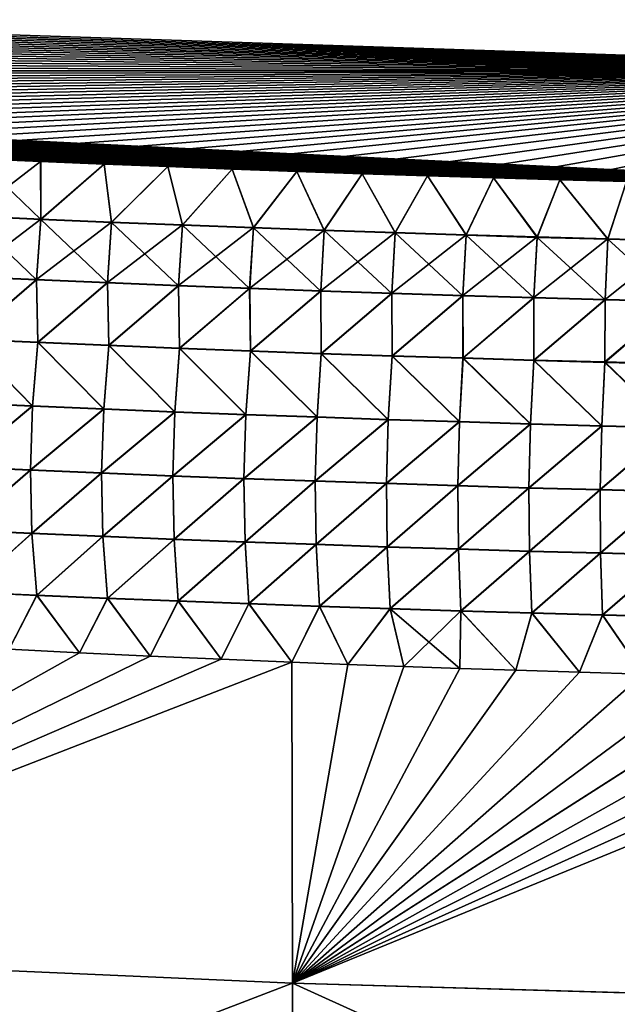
# Model space of a CAD drawing. Header units: metres. Extents: x -61 to 49, y -32 to 32.
# Tile 184 of 256: x 37.2 to 39.43, y -11.89 to -8.21. Entities that reach past the tile are written whole.
import ezdxf

# ---------------------------------------------------------------- set-up
doc = ezdxf.new("R2010")
doc.units = ezdxf.units.M
doc.layers.add('solid_K_27_40_10_000Y34', color=7, linetype='CONTINUOUS')

msp = doc.modelspace()

# ---------------------------------------------------------------- linework, layer by layer
at = {"layer": 'solid_K_27_40_10_000Y34'}
for points in [[(41.461033, -7.948577, -22.022573), (41.236309, -8.399214, -22.244579), (28.038486, -7.961891, -21.560411)], [(41.236309, -8.399214, -22.244579), (28.25972, -7.989987, -21.582033), (28.038486, -7.961891, -21.560411)], [(41.46104, -7.948564, 22.022568), (30.117123, -8.20505, 21.755293), (30.360548, -8.23054, 21.776882)], [(41.46104, -7.948564, 22.022568), (30.360548, -8.23054, 21.776882), (30.60615, -8.255833, 21.798496)], [(41.46104, -7.948564, 22.022568), (30.60615, -8.255833, 21.798496), (30.854048, -8.280891, 21.82012)], [(41.46104, -7.948564, 22.022568), (30.854048, -8.280891, 21.82012), (31.104357, -8.305682, 21.841738)], [(41.46104, -7.948564, 22.022568), (31.104357, -8.305682, 21.841738), (31.357197, -8.33017, 21.863335)], [(41.46104, -7.948564, 22.022568), (31.357197, -8.33017, 21.863335), (31.612688, -8.354319, 21.884895)], [(41.46104, -7.948564, 22.022568), (31.612688, -8.354319, 21.884895), (31.870947, -8.378094, 21.906401)], [(41.46104, -7.948564, 22.022568), (31.870947, -8.378094, 21.906401), (32.094604, -8.398149, 21.924782)], [(41.236313, -8.399209, 22.244576), (41.46104, -7.948564, 22.022568), (32.094604, -8.398149, 21.924782)], [(41.236309, -8.399214, -22.244579), (28.483166, -8.017868, -21.603685), (28.25972, -7.989987, -21.582033)], [(41.236309, -8.399214, -22.244579), (28.70891, -8.045508, -21.625359), (28.483166, -8.017868, -21.603685)], [(41.236309, -8.399214, -22.244579), (28.937033, -8.072885, -21.647041), (28.70891, -8.045508, -21.625359)], [(41.236309, -8.399214, -22.244579), (29.167622, -8.099971, -21.668722), (28.937033, -8.072885, -21.647041)], [(41.236309, -8.399214, -22.244579), (29.400761, -8.126743, -21.69039), (29.167622, -8.099971, -21.668722)], [(41.236309, -8.399214, -22.244579), (29.636532, -8.153178, -21.712034), (29.400761, -8.126743, -21.69039)], [(41.236309, -8.399214, -22.244579), (29.875019, -8.179252, -21.733644), (29.636532, -8.153178, -21.712034)], [(41.236309, -8.399214, -22.244579), (30.116247, -8.204956, -21.755215), (29.875019, -8.179252, -21.733644)], [(41.236309, -8.399214, -22.244579), (30.359694, -8.230451, -21.776806), (30.116247, -8.204956, -21.755215)], [(41.236309, -8.399214, -22.244579), (30.605316, -8.255748, -21.798422), (30.359694, -8.230451, -21.776806)], [(41.236309, -8.399214, -22.244579), (30.853233, -8.28081, -21.820049), (30.605316, -8.255748, -21.798422)], [(41.236309, -8.399214, -22.244579), (31.103563, -8.305605, -21.841669), (30.853233, -8.28081, -21.820049)], [(41.236309, -8.399214, -22.244579), (31.356424, -8.330096, -21.86327), (31.103563, -8.305605, -21.841669)], [(41.236309, -8.399214, -22.244579), (31.611935, -8.354249, -21.884832), (31.356424, -8.330096, -21.86327)], [(41.236309, -8.399214, -22.244579), (31.870216, -8.378028, -21.906342), (31.611935, -8.354249, -21.884832)], [(41.236309, -8.399214, -22.244579), (32.093891, -8.398087, -21.924723), (31.870216, -8.378028, -21.906342)], [(41.236309, -8.399214, -22.244579), (32.319763, -8.417823, -21.943043), (32.093891, -8.398087, -21.924723)], [(41.236313, -8.399209, 22.244576), (32.094604, -8.398149, 21.924782), (32.320457, -8.417882, 21.9431)], [(41.236309, -8.399214, -22.244579), (40.996845, -8.846045, -22.480244), (32.319763, -8.417823, -21.943043)], [(40.996845, -8.846045, -22.480244), (32.547909, -8.437215, -21.961292), (32.319763, -8.417823, -21.943043)], [(41.236313, -8.399209, 22.244576), (32.320457, -8.417882, 21.9431), (32.54858, -8.437271, 21.961346)], [(41.236313, -8.399209, 22.244576), (32.54858, -8.437271, 21.961346), (32.779049, -8.456296, 21.979509)], [(41.236313, -8.399209, 22.244576), (32.779049, -8.456296, 21.979509), (33.011936, -8.474933, 21.99758)], [(41.236313, -8.399209, 22.244576), (33.011936, -8.474933, 21.99758), (33.247318, -8.493162, 22.015549)], [(41.236313, -8.399209, 22.244576), (33.247318, -8.493162, 22.015549), (33.485142, -8.511122, 22.033484)], [(41.236313, -8.399209, 22.244576), (33.485142, -8.511122, 22.033484), (33.725307, -8.528899, 22.051428)], [(41.236313, -8.399209, 22.244576), (33.725307, -8.528899, 22.051428), (33.967781, -8.546458, 22.069363)], [(41.236313, -8.399209, 22.244576), (33.967781, -8.546458, 22.069363), (34.212521, -8.563764, 22.087263)], [(41.236313, -8.399209, 22.244576), (34.212521, -8.563764, 22.087263), (34.459492, -8.580778, 22.105108)], [(41.236313, -8.399209, 22.244576), (34.459492, -8.580778, 22.105108), (34.708656, -8.597466, 22.122875)], [(41.236313, -8.399209, 22.244576), (34.708656, -8.597466, 22.122875), (34.959972, -8.61379, 22.140543)], [(41.236313, -8.399209, 22.244576), (34.959972, -8.61379, 22.140543), (35.213409, -8.629716, 22.158089)], [(41.236313, -8.399209, 22.244576), (35.213409, -8.629716, 22.158089), (35.468929, -8.645208, 22.175489)], [(41.236313, -8.399209, 22.244576), (35.468929, -8.645208, 22.175489), (35.726486, -8.66023, 22.192724)], [(41.236313, -8.399209, 22.244576), (35.726486, -8.66023, 22.192724), (35.986053, -8.674745, 22.209768)], [(41.236313, -8.399209, 22.244576), (35.986053, -8.674745, 22.209768), (36.247585, -8.688719, 22.226599)], [(41.236313, -8.399209, 22.244576), (36.247585, -8.688719, 22.226599), (36.511051, -8.702115, 22.243195)], [(41.236313, -8.399209, 22.244576), (36.511051, -8.702115, 22.243195), (36.776405, -8.714899, 22.259533)], [(41.236313, -8.399209, 22.244576), (36.776405, -8.714899, 22.259533), (37.043644, -8.727061, 22.275604)], [(41.236313, -8.399209, 22.244576), (37.043644, -8.727061, 22.275604), (37.279121, -8.737287, 22.289505)], [(41.236313, -8.399209, 22.244576), (37.279121, -8.737287, 22.289505), (37.51614, -8.747138, 22.303259)], [(41.236313, -8.399209, 22.244576), (37.51614, -8.747138, 22.303259), (37.754711, -8.756617, 22.316866)], [(41.236313, -8.399209, 22.244576), (37.754711, -8.756617, 22.316866), (37.994823, -8.765723, 22.330328)], [(41.236313, -8.399209, 22.244576), (37.994823, -8.765723, 22.330328), (38.236485, -8.774457, 22.343643)], [(41.236313, -8.399209, 22.244576), (38.236485, -8.774457, 22.343643), (38.479694, -8.782819, 22.35681)], [(41.236313, -8.399209, 22.244576), (38.479694, -8.782819, 22.35681), (38.724449, -8.790809, 22.369829)], [(41.236313, -8.399209, 22.244576), (38.724449, -8.790809, 22.369829), (38.970749, -8.798428, 22.3827)], [(41.236313, -8.399209, 22.244576), (38.970749, -8.798428, 22.3827), (39.218597, -8.805676, 22.39542)], [(41.236313, -8.399209, 22.244576), (39.218597, -8.805676, 22.39542), (39.467995, -8.812553, 22.407991)], [(40.996845, -8.846045, -22.480244), (32.778397, -8.456243, -21.979458), (32.547909, -8.437215, -21.961292)], [(40.996845, -8.846045, -22.480244), (33.011303, -8.474882, -21.997532), (32.778397, -8.456243, -21.979458)], [(40.996845, -8.846045, -22.480244), (33.246708, -8.493114, -22.015501), (33.011303, -8.474882, -21.997532)], [(40.996845, -8.846045, -22.480244), (33.484554, -8.511077, -22.033438), (33.246708, -8.493114, -22.015501)], [(40.996845, -8.846045, -22.480244), (33.724743, -8.528857, -22.051386), (33.484554, -8.511077, -22.033438)], [(40.996845, -8.846045, -22.480244), (33.967239, -8.546419, -22.069323), (33.724743, -8.528857, -22.051386)], [(40.996845, -8.846045, -22.480244), (34.212006, -8.563727, -22.087225), (33.967239, -8.546419, -22.069323)], [(40.996845, -8.846045, -22.480244), (34.459003, -8.580744, -22.105072), (34.212006, -8.563727, -22.087225)], [(40.996845, -8.846045, -22.480244), (34.708195, -8.597434, -22.122843), (34.459003, -8.580744, -22.105072)], [(40.996845, -8.846045, -22.480244), (34.959541, -8.613762, -22.140512), (34.708195, -8.597434, -22.122843)], [(40.996845, -8.846045, -22.480244), (35.213005, -8.629691, -22.15806), (34.959541, -8.613762, -22.140512)], [(40.996845, -8.846045, -22.480244), (35.468548, -8.645185, -22.175463), (35.213005, -8.629691, -22.15806)], [(40.996845, -8.846045, -22.480244), (35.726135, -8.660209, -22.192699), (35.468548, -8.645185, -22.175463)], [(40.996845, -8.846045, -22.480244), (35.985725, -8.674726, -22.209745), (35.726135, -8.660209, -22.192699)], [(40.996845, -8.846045, -22.480244), (36.247284, -8.688703, -22.22658), (35.985725, -8.674726, -22.209745)], [(40.996845, -8.846045, -22.480244), (36.510769, -8.702101, -22.243177), (36.247284, -8.688703, -22.22658)], [(40.996845, -8.846045, -22.480244), (36.77615, -8.714887, -22.259518), (36.510769, -8.702101, -22.243177)], [(40.996845, -8.846045, -22.480244), (37.043407, -8.72705, -22.275591), (36.77615, -8.714887, -22.259518)], [(37.279354, -8.953578, 22.393375), (37.043644, -8.727061, 22.275604), (37.01469, -8.941763, 22.377373)], [(37.014782, -8.940585, -22.376896), (37.043407, -8.72705, -22.275591), (37.2789, -8.737277, -22.289492)], [(37.279442, -8.952391, -22.392893), (37.014782, -8.940585, -22.376896), (37.2789, -8.737277, -22.289492)], [(40.996845, -8.846045, -22.480244), (37.2789, -8.737277, -22.289492), (37.043407, -8.72705, -22.275591)], [(37.279354, -8.953578, 22.393375), (37.279121, -8.737287, 22.289505), (37.043644, -8.727061, 22.275604)], [(40.996845, -8.846045, -22.480244), (37.515942, -8.747129, -22.303247), (37.2789, -8.737277, -22.289492)], [(37.279442, -8.952391, -22.392893), (37.2789, -8.737277, -22.289492), (37.515942, -8.747129, -22.303247)], [(37.279354, -8.953578, 22.393375), (37.51614, -8.747138, 22.303259), (37.279121, -8.737287, 22.289505)], [(37.544064, -8.964831, 22.409071), (37.51614, -8.747138, 22.303259), (37.279354, -8.953578, 22.393375)], [(37.544147, -8.963634, -22.408583), (37.279442, -8.952391, -22.392893), (37.515942, -8.747129, -22.303247)], [(40.996845, -8.846045, -22.480244), (37.754524, -8.75661, -22.316856), (37.515942, -8.747129, -22.303247)], [(37.544147, -8.963634, -22.408583), (37.515942, -8.747129, -22.303247), (37.754524, -8.75661, -22.316856)], [(37.544064, -8.964831, 22.409071), (37.754711, -8.756617, 22.316866), (37.51614, -8.747138, 22.303259)], [(37.808815, -8.975525, 22.424456), (37.754711, -8.756617, 22.316866), (37.544064, -8.964831, 22.409071)], [(37.808899, -8.974318, -22.423964), (37.544147, -8.963634, -22.408583), (37.754524, -8.75661, -22.316856)], [(40.996845, -8.846045, -22.480244), (37.994656, -8.765717, -22.330318), (37.754524, -8.75661, -22.316856)], [(37.808899, -8.974318, -22.423964), (37.754524, -8.75661, -22.316856), (37.994656, -8.765717, -22.330318)], [(37.808815, -8.975525, 22.424456), (37.994823, -8.765723, 22.330328), (37.754711, -8.756617, 22.316866)], [(38.073616, -8.985659, 22.439533), (37.994823, -8.765723, 22.330328), (37.808815, -8.975525, 22.424456)], [(38.073696, -8.984443, -22.439035), (37.808899, -8.974318, -22.423964), (37.994656, -8.765717, -22.330318)], [(40.996845, -8.846045, -22.480244), (38.236336, -8.774452, -22.343636), (37.994656, -8.765717, -22.330318)], [(38.073696, -8.984443, -22.439035), (37.994656, -8.765717, -22.330318), (38.236336, -8.774452, -22.343636)], [(38.073616, -8.985659, 22.439533), (38.236485, -8.774457, 22.343643), (37.994823, -8.765723, 22.330328)], [(38.338455, -8.995236, 22.454298), (38.236485, -8.774457, 22.343643), (38.073616, -8.985659, 22.439533)], [(38.338535, -8.99401, -22.453796), (38.073696, -8.984443, -22.439035), (38.236336, -8.774452, -22.343636)], [(40.996845, -8.846045, -22.480244), (38.479557, -8.782815, -22.356804), (38.236336, -8.774452, -22.343636)], [(38.338535, -8.99401, -22.453796), (38.236336, -8.774452, -22.343636), (38.479557, -8.782815, -22.356804)], [(38.338455, -8.995236, 22.454298), (38.479694, -8.782819, 22.35681), (38.236485, -8.774457, 22.343643)], [(38.603336, -9.004257, 22.468754), (38.479694, -8.782819, 22.35681), (38.338455, -8.995236, 22.454298)], [(38.603413, -9.003021, -22.468246), (38.338535, -8.99401, -22.453796), (38.479557, -8.782815, -22.356804)], [(40.996845, -8.846045, -22.480244), (38.724327, -8.790806, -22.369823), (38.479557, -8.782815, -22.356804)], [(38.603413, -9.003021, -22.468246), (38.479557, -8.782815, -22.356804), (38.724327, -8.790806, -22.369823)], [(38.603336, -9.004257, 22.468754), (38.724449, -8.790809, 22.369829), (38.479694, -8.782819, 22.35681)], [(38.868259, -9.012724, 22.482897), (38.724449, -8.790809, 22.369829), (38.603336, -9.004257, 22.468754)], [(38.868328, -9.011478, -22.482384), (38.603413, -9.003021, -22.468246), (38.724327, -8.790806, -22.369823)], [(40.996845, -8.846045, -22.480244), (38.970646, -8.798426, -22.382694), (38.724327, -8.790806, -22.369823)], [(38.868328, -9.011478, -22.482384), (38.724327, -8.790806, -22.369823), (38.970646, -8.798426, -22.382694)], [(38.868259, -9.012724, 22.482897), (38.970749, -8.798428, 22.3827), (38.724449, -8.790809, 22.369829)], [(39.133217, -9.020638, 22.496727), (38.970749, -8.798428, 22.3827), (38.868259, -9.012724, 22.482897)], [(39.133286, -9.019382, -22.49621), (38.868328, -9.011478, -22.482384), (38.970646, -8.798426, -22.382694)], [(40.996845, -8.846045, -22.480244), (39.218506, -8.805674, -22.395416), (38.970646, -8.798426, -22.382694)], [(39.133286, -9.019382, -22.49621), (38.970646, -8.798426, -22.382694), (39.218506, -8.805674, -22.395416)], [(39.133217, -9.020638, 22.496727), (39.218597, -8.805676, 22.39542), (38.970749, -8.798428, 22.3827)], [(39.398209, -9.028, 22.510244), (39.218597, -8.805676, 22.39542), (39.133217, -9.020638, 22.496727)], [(39.398273, -9.026735, -22.509724), (39.133286, -9.019382, -22.49621), (39.218506, -8.805674, -22.395416)], [(40.996845, -8.846045, -22.480244), (39.467918, -8.812551, -22.407988), (39.218506, -8.805674, -22.395416)], [(39.398273, -9.026735, -22.509724), (39.218506, -8.805674, -22.395416), (39.467918, -8.812551, -22.407988)], [(39.398209, -9.028, 22.510244), (39.467995, -8.812553, 22.407991), (39.218597, -8.805676, 22.39542)], [(39.663235, -9.034812, 22.523449), (39.467995, -8.812553, 22.407991), (39.398209, -9.028, 22.510244)], [(39.6633, -9.033538, -22.522923), (39.398273, -9.026735, -22.509724), (39.467918, -8.812551, -22.407988)], [(37.01469, -8.941763, 22.377373), (36.998329, -9.167835, 22.453424), (37.263618, -9.179624, 22.469637)], [(36.998417, -9.166608, -22.453093), (37.014782, -8.940585, -22.376896), (37.279442, -8.952391, -22.392893)], [(37.263699, -9.178387, -22.469301), (36.998417, -9.166608, -22.453093), (37.279442, -8.952391, -22.392893)], [(37.279354, -8.953578, 22.393375), (37.01469, -8.941763, 22.377373), (37.263618, -9.179624, 22.469637)], [(37.279354, -8.953578, 22.393375), (37.263618, -9.179624, 22.469637), (37.52895, -9.190851, 22.485533)], [(37.263699, -9.178387, -22.469301), (37.279442, -8.952391, -22.392893), (37.544147, -8.963634, -22.408583)], [(37.52903, -9.189605, -22.485191), (37.263699, -9.178387, -22.469301), (37.544147, -8.963634, -22.408583)], [(37.544064, -8.964831, 22.409071), (37.279354, -8.953578, 22.393375), (37.52895, -9.190851, 22.485533)], [(37.544064, -8.964831, 22.409071), (37.52895, -9.190851, 22.485533), (37.794327, -9.201521, 22.50111)], [(37.52903, -9.189605, -22.485191), (37.544147, -8.963634, -22.408583), (37.808899, -8.974318, -22.423964)], [(37.794403, -9.200263, -22.500765), (37.52903, -9.189605, -22.485191), (37.808899, -8.974318, -22.423964)], [(37.808815, -8.975525, 22.424456), (37.544064, -8.964831, 22.409071), (37.794327, -9.201521, 22.50111)], [(37.794403, -9.200263, -22.500765), (37.808899, -8.974318, -22.423964), (38.073696, -8.984443, -22.439035)], [(37.808815, -8.975525, 22.424456), (37.794327, -9.201521, 22.50111), (38.059746, -9.211633, 22.516367)], [(38.059818, -9.210364, -22.51602), (37.794403, -9.200263, -22.500765), (38.073696, -8.984443, -22.439035)], [(38.073616, -8.985659, 22.439533), (37.808815, -8.975525, 22.424456), (38.059746, -9.211633, 22.516367)], [(38.073616, -8.985659, 22.439533), (38.059746, -9.211633, 22.516367), (38.325207, -9.221188, 22.531307)], [(38.059818, -9.210364, -22.51602), (38.073696, -8.984443, -22.439035), (38.338535, -8.99401, -22.453796)], [(38.325279, -9.21991, -22.530954), (38.059818, -9.210364, -22.51602), (38.338535, -8.99401, -22.453796)], [(38.338455, -8.995236, 22.454298), (38.073616, -8.985659, 22.439533), (38.325207, -9.221188, 22.531307)], [(38.338455, -8.995236, 22.454298), (38.325207, -9.221188, 22.531307), (38.59071, -9.230188, 22.545927)], [(38.325279, -9.21991, -22.530954), (38.338535, -8.99401, -22.453796), (38.603413, -9.003021, -22.468246)], [(38.590778, -9.228901, -22.54557), (38.325279, -9.21991, -22.530954), (38.603413, -9.003021, -22.468246)], [(38.603336, -9.004257, 22.468754), (38.338455, -8.995236, 22.454298), (38.59071, -9.230188, 22.545927)], [(38.603336, -9.004257, 22.468754), (38.59071, -9.230188, 22.545927), (38.856251, -9.238636, 22.560225)], [(38.590778, -9.228901, -22.54557), (38.603413, -9.003021, -22.468246), (38.868328, -9.011478, -22.482384)], [(38.868259, -9.012724, 22.482897), (38.603336, -9.004257, 22.468754), (38.856251, -9.238636, 22.560225)], [(38.856316, -9.237338, -22.559866), (38.590778, -9.228901, -22.54557), (38.868328, -9.011478, -22.482384)], [(38.868259, -9.012724, 22.482897), (38.856251, -9.238636, 22.560225), (39.121826, -9.246531, 22.574203)], [(38.856316, -9.237338, -22.559866), (38.868328, -9.011478, -22.482384), (39.133286, -9.019382, -22.49621)], [(39.121891, -9.245223, -22.573839), (38.856316, -9.237338, -22.559866), (39.133286, -9.019382, -22.49621)], [(39.133217, -9.020638, 22.496727), (38.868259, -9.012724, 22.482897), (39.121826, -9.246531, 22.574203)], [(39.133217, -9.020638, 22.496727), (39.121826, -9.246531, 22.574203), (39.38744, -9.253877, 22.58786)], [(39.121891, -9.245223, -22.573839), (39.133286, -9.019382, -22.49621), (39.398273, -9.026735, -22.509724)], [(39.387501, -9.252558, -22.587492), (39.121891, -9.245223, -22.573839), (39.398273, -9.026735, -22.509724)], [(39.398209, -9.028, 22.510244), (39.133217, -9.020638, 22.496727), (39.38744, -9.253877, 22.58786)], [(39.398209, -9.028, 22.510244), (39.38744, -9.253877, 22.58786), (39.653088, -9.260673, 22.601194)], [(39.387501, -9.252558, -22.587492), (39.398273, -9.026735, -22.509724), (39.6633, -9.033538, -22.522923)], [(39.653141, -9.259343, -22.600822), (39.387501, -9.252558, -22.587492), (39.6633, -9.033538, -22.522923)], [(39.663235, -9.034812, 22.523449), (39.398209, -9.028, 22.510244), (39.653088, -9.260673, 22.601194)], [(37.263618, -9.179624, 22.469637), (36.998329, -9.167835, 22.453424), (37.004265, -9.402434, 22.503256)], [(37.004341, -9.401187, -22.503075), (36.998417, -9.166608, -22.453093), (37.263699, -9.178387, -22.469301)], [(37.263618, -9.179624, 22.469637), (37.004265, -9.402434, 22.503256), (37.268764, -9.414111, 22.519571)], [(37.268837, -9.412851, -22.519386), (37.004341, -9.401187, -22.503075), (37.263699, -9.178387, -22.469301)], [(37.52895, -9.190851, 22.485533), (37.263618, -9.179624, 22.469637), (37.268764, -9.414111, 22.519571)], [(37.268837, -9.412851, -22.519386), (37.263699, -9.178387, -22.469301), (37.52903, -9.189605, -22.485191)], [(37.52895, -9.190851, 22.485533), (37.268764, -9.414111, 22.519571), (37.53331, -9.425233, 22.535563)], [(37.533379, -9.423963, -22.535376), (37.268837, -9.412851, -22.519386), (37.52903, -9.189605, -22.485191)], [(37.794327, -9.201521, 22.50111), (37.52895, -9.190851, 22.485533), (37.53331, -9.425233, 22.535563)], [(37.533379, -9.423963, -22.535376), (37.52903, -9.189605, -22.485191), (37.794403, -9.200263, -22.500765)], [(37.794327, -9.201521, 22.50111), (37.53331, -9.425233, 22.535563), (37.797897, -9.435802, 22.551231)], [(37.797962, -9.43452, -22.551041), (37.533379, -9.423963, -22.535376), (37.794403, -9.200263, -22.500765)], [(38.059746, -9.211633, 22.516367), (37.794327, -9.201521, 22.50111), (37.797897, -9.435802, 22.551231)], [(37.797962, -9.43452, -22.551041), (37.794403, -9.200263, -22.500765), (38.059818, -9.210364, -22.51602)], [(38.059746, -9.211633, 22.516367), (37.797897, -9.435802, 22.551231), (38.062527, -9.445819, 22.566574)], [(38.062592, -9.444526, -22.566381), (37.797962, -9.43452, -22.551041), (38.059818, -9.210364, -22.51602)], [(38.325207, -9.221188, 22.531307), (38.059746, -9.211633, 22.516367), (38.062527, -9.445819, 22.566574)], [(38.062592, -9.444526, -22.566381), (38.059818, -9.210364, -22.51602), (38.325279, -9.21991, -22.530954)], [(38.325207, -9.221188, 22.531307), (38.062527, -9.445819, 22.566574), (38.327194, -9.455286, 22.581593)], [(38.327259, -9.453982, -22.581396), (38.062592, -9.444526, -22.566381), (38.325279, -9.21991, -22.530954)], [(38.59071, -9.230188, 22.545927), (38.325207, -9.221188, 22.531307), (38.327194, -9.455286, 22.581593)], [(38.327259, -9.453982, -22.581396), (38.325279, -9.21991, -22.530954), (38.590778, -9.228901, -22.54557)], [(38.59071, -9.230188, 22.545927), (38.327194, -9.455286, 22.581593), (38.591904, -9.464205, 22.596287)], [(38.591965, -9.46289, -22.596087), (38.327259, -9.453982, -22.581396), (38.590778, -9.228901, -22.54557)], [(38.856251, -9.238636, 22.560225), (38.59071, -9.230188, 22.545927), (38.591904, -9.464205, 22.596287)], [(38.591965, -9.46289, -22.596087), (38.590778, -9.228901, -22.54557), (38.856316, -9.237338, -22.559866)], [(38.856251, -9.238636, 22.560225), (38.591904, -9.464205, 22.596287), (38.856651, -9.472576, 22.610653)], [(38.856709, -9.47125, -22.610453), (38.591965, -9.46289, -22.596087), (38.856316, -9.237338, -22.559866)], [(39.121826, -9.246531, 22.574203), (38.856251, -9.238636, 22.560225), (38.856651, -9.472576, 22.610653)], [(38.856709, -9.47125, -22.610453), (38.856316, -9.237338, -22.559866), (39.121891, -9.245223, -22.573839)], [(39.121826, -9.246531, 22.574203), (38.856651, -9.472576, 22.610653), (39.121433, -9.480402, 22.624693)], [(39.121487, -9.479064, -22.624491), (38.856709, -9.47125, -22.610453), (39.121891, -9.245223, -22.573839)], [(39.38744, -9.253877, 22.58786), (39.121826, -9.246531, 22.574203), (39.121433, -9.480402, 22.624693)], [(39.38744, -9.253877, 22.58786), (39.121433, -9.480402, 22.624693), (39.38625, -9.487683, 22.638407)], [(39.121487, -9.479064, -22.624491), (39.121891, -9.245223, -22.573839), (39.387501, -9.252558, -22.587492)], [(39.386303, -9.486334, -22.638201), (39.121487, -9.479064, -22.624491), (39.387501, -9.252558, -22.587492)], [(39.653088, -9.260673, 22.601194), (39.38744, -9.253877, 22.58786), (39.38625, -9.487683, 22.638407)], [(39.653088, -9.260673, 22.601194), (39.38625, -9.487683, 22.638407), (39.6511, -9.494421, 22.651793)], [(39.386303, -9.486334, -22.638201), (39.387501, -9.252558, -22.587492), (39.653141, -9.259343, -22.600822)], [(39.65115, -9.493061, -22.651585), (39.386303, -9.486334, -22.638201), (39.653141, -9.259343, -22.600822)], [(37.004265, -9.402434, 22.503256), (36.983303, -9.63991, 22.52309), (37.248882, -9.651639, 22.53966)], [(37.248943, -9.65038, -22.539627), (36.983368, -9.638663, -22.52306), (37.004341, -9.401187, -22.503075)], [(37.268764, -9.414111, 22.519571), (37.004265, -9.402434, 22.503256), (37.248882, -9.651639, 22.53966)], [(37.248943, -9.65038, -22.539627), (37.004341, -9.401187, -22.503075), (37.268837, -9.412851, -22.519386)], [(37.268764, -9.414111, 22.519571), (37.248882, -9.651639, 22.53966), (37.514503, -9.66281, 22.555895)], [(37.514565, -9.661539, -22.555861), (37.248943, -9.65038, -22.539627), (37.268837, -9.412851, -22.519386)], [(37.53331, -9.425233, 22.535563), (37.268764, -9.414111, 22.519571), (37.514503, -9.66281, 22.555895)], [(37.514565, -9.661539, -22.555861), (37.268837, -9.412851, -22.519386), (37.533379, -9.423963, -22.535376)], [(37.53331, -9.425233, 22.535563), (37.514503, -9.66281, 22.555895), (37.78017, -9.673426, 22.571796)], [(37.780228, -9.672142, -22.57176), (37.514565, -9.661539, -22.555861), (37.533379, -9.423963, -22.535376)], [(37.797897, -9.435802, 22.551231), (37.53331, -9.425233, 22.535563), (37.78017, -9.673426, 22.571796)], [(37.780228, -9.672142, -22.57176), (37.533379, -9.423963, -22.535376), (37.797962, -9.43452, -22.551041)], [(37.797897, -9.435802, 22.551231), (37.78017, -9.673426, 22.571796), (38.045876, -9.683487, 22.587362)], [(38.045933, -9.682191, -22.587326), (37.780228, -9.672142, -22.57176), (37.797962, -9.43452, -22.551041)], [(38.062527, -9.445819, 22.566574), (37.797897, -9.435802, 22.551231), (38.045876, -9.683487, 22.587362)], [(38.045933, -9.682191, -22.587326), (37.797962, -9.43452, -22.551041), (38.062592, -9.444526, -22.566381)], [(38.062527, -9.445819, 22.566574), (38.045876, -9.683487, 22.587362), (38.311623, -9.692995, 22.602594)], [(38.311676, -9.691687, -22.602556), (38.045933, -9.682191, -22.587326), (38.062592, -9.444526, -22.566381)], [(38.327194, -9.455286, 22.581593), (38.062527, -9.445819, 22.566574), (38.311623, -9.692995, 22.602594)], [(38.311676, -9.691687, -22.602556), (38.062592, -9.444526, -22.566381), (38.327259, -9.453982, -22.581396)], [(38.327194, -9.455286, 22.581593), (38.311623, -9.692995, 22.602594), (38.577408, -9.701952, 22.617489)], [(38.577461, -9.70063, -22.617449), (38.311676, -9.691687, -22.602556), (38.327259, -9.453982, -22.581396)], [(38.591904, -9.464205, 22.596287), (38.327194, -9.455286, 22.581593), (38.577408, -9.701952, 22.617489)], [(38.577461, -9.70063, -22.617449), (38.327259, -9.453982, -22.581396), (38.591965, -9.46289, -22.596087)], [(38.591904, -9.464205, 22.596287), (38.577408, -9.701952, 22.617489), (38.843235, -9.710359, 22.63205)], [(38.843281, -9.709024, -22.632008), (38.577461, -9.70063, -22.617449), (38.591965, -9.46289, -22.596087)], [(38.856651, -9.472576, 22.610653), (38.591904, -9.464205, 22.596287), (38.843235, -9.710359, 22.63205)], [(38.843281, -9.709024, -22.632008), (38.591965, -9.46289, -22.596087), (38.856709, -9.47125, -22.610453)], [(38.856651, -9.472576, 22.610653), (38.843235, -9.710359, 22.63205), (39.109093, -9.718216, 22.646271)], [(39.109138, -9.71687, -22.646229), (38.843281, -9.709024, -22.632008), (38.856709, -9.47125, -22.610453)], [(39.121433, -9.480402, 22.624693), (38.856651, -9.472576, 22.610653), (39.109093, -9.718216, 22.646271)], [(39.109138, -9.71687, -22.646229), (38.856709, -9.47125, -22.610453), (39.121487, -9.479064, -22.624491)], [(39.121433, -9.480402, 22.624693), (39.109093, -9.718216, 22.646271), (39.374985, -9.725527, 22.660156)], [(39.375031, -9.724169, -22.660112), (39.109138, -9.71687, -22.646229), (39.121487, -9.479064, -22.624491)], [(39.38625, -9.487683, 22.638407), (39.121433, -9.480402, 22.624693), (39.374985, -9.725527, 22.660156)], [(39.375031, -9.724169, -22.660112), (39.121487, -9.479064, -22.624491), (39.386303, -9.486334, -22.638201)], [(39.38625, -9.487683, 22.638407), (39.374985, -9.725527, 22.660156), (39.640911, -9.732292, 22.673702)], [(39.640953, -9.730922, -22.673656), (39.375031, -9.724169, -22.660112), (39.386303, -9.486334, -22.638201)], [(39.6511, -9.494421, 22.651793), (39.38625, -9.487683, 22.638407), (39.640911, -9.732292, 22.673702)], [(39.640953, -9.730922, -22.673656), (39.386303, -9.486334, -22.638201), (39.65115, -9.493061, -22.651585)], [(37.248882, -9.651639, 22.53966), (36.983303, -9.63991, 22.52309), (36.974567, -9.878669, 22.515074)], [(37.248882, -9.651639, 22.53966), (36.974567, -9.878669, 22.515074), (37.240494, -9.890418, 22.531839)], [(36.974625, -9.877448, -22.515188), (36.983368, -9.638663, -22.52306), (37.248943, -9.65038, -22.539627)], [(37.240547, -9.889183, -22.531954), (36.974625, -9.877448, -22.515188), (37.248943, -9.65038, -22.539627)], [(37.514503, -9.66281, 22.555895), (37.248882, -9.651639, 22.53966), (37.240494, -9.890418, 22.531839)], [(37.514503, -9.66281, 22.555895), (37.240494, -9.890418, 22.531839), (37.506462, -9.901609, 22.548262)], [(37.240547, -9.889183, -22.531954), (37.248943, -9.65038, -22.539627), (37.514565, -9.661539, -22.555861)], [(37.506516, -9.900361, -22.548378), (37.240547, -9.889183, -22.531954), (37.514565, -9.661539, -22.555861)], [(37.78017, -9.673426, 22.571796), (37.514503, -9.66281, 22.555895), (37.506462, -9.901609, 22.548262)], [(37.506516, -9.900361, -22.548378), (37.514565, -9.661539, -22.555861), (37.780228, -9.672142, -22.57176)], [(37.772526, -9.910981, -22.564459), (37.506516, -9.900361, -22.548378), (37.780228, -9.672142, -22.57176)], [(37.772526, -9.910981, -22.564459), (37.780228, -9.672142, -22.57176), (38.045933, -9.682191, -22.587326)], [(37.78017, -9.673426, 22.571796), (37.506462, -9.901609, 22.548262), (37.772476, -9.912243, 22.564342)], [(38.045876, -9.683487, 22.587362), (37.78017, -9.673426, 22.571796), (37.772476, -9.912243, 22.564342)], [(38.045876, -9.683487, 22.587362), (37.772476, -9.912243, 22.564342), (38.038528, -9.922322, 22.58008)], [(38.038574, -9.921046, -22.580194), (37.772526, -9.910981, -22.564459), (38.045933, -9.682191, -22.587326)], [(38.311623, -9.692995, 22.602594), (38.045876, -9.683487, 22.587362), (38.038528, -9.922322, 22.58008)], [(38.311623, -9.692995, 22.602594), (38.038528, -9.922322, 22.58008), (38.304623, -9.931848, 22.595472)], [(38.038574, -9.921046, -22.580194), (38.045933, -9.682191, -22.587326), (38.311676, -9.691687, -22.602556)], [(38.304665, -9.930557, -22.595589), (38.038574, -9.921046, -22.580194), (38.311676, -9.691687, -22.602556)], [(38.577408, -9.701952, 22.617489), (38.311623, -9.692995, 22.602594), (38.304623, -9.931848, 22.595472)], [(38.577408, -9.701952, 22.617489), (38.304623, -9.931848, 22.595472), (38.570751, -9.940821, 22.610521)], [(38.304665, -9.930557, -22.595589), (38.311676, -9.691687, -22.602556), (38.577461, -9.70063, -22.617449)], [(38.570793, -9.939516, -22.610638), (38.304665, -9.930557, -22.595589), (38.577461, -9.70063, -22.617449)], [(38.843235, -9.710359, 22.63205), (38.577408, -9.701952, 22.617489), (38.570751, -9.940821, 22.610521)], [(38.570793, -9.939516, -22.610638), (38.577461, -9.70063, -22.617449), (38.843281, -9.709024, -22.632008)], [(38.83696, -9.947925, -22.625341), (38.570793, -9.939516, -22.610638), (38.843281, -9.709024, -22.632008)], [(38.83696, -9.947925, -22.625341), (38.843281, -9.709024, -22.632008), (39.109138, -9.71687, -22.646229)], [(38.843235, -9.710359, 22.63205), (38.570751, -9.940821, 22.610521), (38.836922, -9.949243, 22.625225)], [(39.109093, -9.718216, 22.646271), (38.843235, -9.710359, 22.63205), (38.836922, -9.949243, 22.625225)], [(39.109093, -9.718216, 22.646271), (38.836922, -9.949243, 22.625225), (39.103123, -9.957115, 22.639584)], [(39.103161, -9.955783, -22.6397), (38.83696, -9.947925, -22.625341), (39.109138, -9.71687, -22.646229)], [(39.374985, -9.725527, 22.660156), (39.109093, -9.718216, 22.646271), (39.103123, -9.957115, 22.639584)], [(39.374985, -9.725527, 22.660156), (39.103123, -9.957115, 22.639584), (39.369362, -9.964439, 22.653595)], [(39.103161, -9.955783, -22.6397), (39.109138, -9.71687, -22.646229), (39.375031, -9.724169, -22.660112)], [(39.369396, -9.963094, -22.653713), (39.103161, -9.955783, -22.6397), (39.375031, -9.724169, -22.660112)], [(39.640911, -9.732292, 22.673702), (39.374985, -9.725527, 22.660156), (39.369362, -9.964439, 22.653595)], [(39.640911, -9.732292, 22.673702), (39.369362, -9.964439, 22.653595), (39.635632, -9.971218, 22.667261)], [(39.369396, -9.963094, -22.653713), (39.375031, -9.724169, -22.660112), (39.640953, -9.730922, -22.673656)], [(39.635662, -9.969858, -22.667379), (39.369396, -9.963094, -22.653713), (39.640953, -9.730922, -22.673656)], [(37.240494, -9.890418, 22.531839), (36.974567, -9.878669, 22.515074), (36.98114, -10.115427, 22.479534)], [(36.981186, -10.114265, -22.479786), (36.974625, -9.877448, -22.515188), (37.240547, -9.889183, -22.531954)], [(37.240494, -9.890418, 22.531839), (36.98114, -10.115427, 22.479534), (37.246483, -10.127151, 22.496416)], [(37.246525, -10.125972, -22.49667), (36.981186, -10.114265, -22.479786), (37.240547, -9.889183, -22.531954)], [(37.506462, -9.901609, 22.548262), (37.240494, -9.890418, 22.531839), (37.246483, -10.127151, 22.496416)], [(37.246525, -10.125972, -22.49667), (37.240547, -9.889183, -22.531954), (37.506516, -9.900361, -22.548378)], [(37.506462, -9.901609, 22.548262), (37.246483, -10.127151, 22.496416), (37.511864, -10.138317, 22.512951)], [(37.511906, -10.137123, -22.513206), (37.246525, -10.125972, -22.49667), (37.506516, -9.900361, -22.548378)], [(37.772476, -9.912243, 22.564342), (37.506462, -9.901609, 22.548262), (37.511864, -10.138317, 22.512951)], [(37.511906, -10.137123, -22.513206), (37.506516, -9.900361, -22.548378), (37.772526, -9.910981, -22.564459)], [(37.772476, -9.912243, 22.564342), (37.511864, -10.138317, 22.512951), (37.77729, -10.14893, 22.529135)], [(37.777328, -10.147718, -22.529394), (37.511906, -10.137123, -22.513206), (37.772526, -9.910981, -22.564459)], [(38.038528, -9.922322, 22.58008), (37.772476, -9.912243, 22.564342), (37.77729, -10.14893, 22.529135)], [(37.777328, -10.147718, -22.529394), (37.772526, -9.910981, -22.564459), (38.038574, -9.921046, -22.580194)], [(38.038528, -9.922322, 22.58008), (37.77729, -10.14893, 22.529135), (38.042755, -10.158988, 22.54497)], [(38.042793, -10.157762, -22.545231), (37.777328, -10.147718, -22.529394), (38.038574, -9.921046, -22.580194)], [(38.304623, -9.931848, 22.595472), (38.038528, -9.922322, 22.58008), (38.042755, -10.158988, 22.54497)], [(38.042793, -10.157762, -22.545231), (38.038574, -9.921046, -22.580194), (38.304665, -9.930557, -22.595589)], [(38.308292, -10.167253, -22.560719), (38.042793, -10.157762, -22.545231), (38.304665, -9.930557, -22.595589)], [(38.308292, -10.167253, -22.560719), (38.304665, -9.930557, -22.595589), (38.570793, -9.939516, -22.610638)], [(38.304623, -9.931848, 22.595472), (38.042755, -10.158988, 22.54497), (38.308258, -10.168495, 22.560455)], [(38.570751, -9.940821, 22.610521), (38.304623, -9.931848, 22.595472), (38.308258, -10.168495, 22.560455)], [(38.570751, -9.940821, 22.610521), (38.308258, -10.168495, 22.560455), (38.573803, -10.177452, 22.57559)], [(38.573833, -10.176192, -22.575857), (38.308292, -10.167253, -22.560719), (38.570793, -9.939516, -22.610638)], [(38.836922, -9.949243, 22.625225), (38.570751, -9.940821, 22.610521), (38.573803, -10.177452, 22.57559)], [(38.573833, -10.176192, -22.575857), (38.570793, -9.939516, -22.610638), (38.83696, -9.947925, -22.625341)], [(38.836922, -9.949243, 22.625225), (38.573803, -10.177452, 22.57559), (38.839378, -10.18586, 22.590374)], [(38.839409, -10.184585, -22.590643), (38.573833, -10.176192, -22.575857), (38.83696, -9.947925, -22.625341)], [(39.103123, -9.957115, 22.639584), (38.836922, -9.949243, 22.625225), (38.839378, -10.18586, 22.590374)], [(38.839409, -10.184585, -22.590643), (38.83696, -9.947925, -22.625341), (39.103161, -9.955783, -22.6397)], [(39.103123, -9.957115, 22.639584), (38.839378, -10.18586, 22.590374), (39.104992, -10.19372, 22.604807)], [(39.105019, -10.192429, -22.605078), (38.839409, -10.184585, -22.590643), (39.103161, -9.955783, -22.6397)], [(39.369362, -9.964439, 22.653595), (39.103123, -9.957115, 22.639584), (39.104992, -10.19372, 22.604807)], [(39.105019, -10.192429, -22.605078), (39.103161, -9.955783, -22.6397), (39.369396, -9.963094, -22.653713)], [(39.369362, -9.964439, 22.653595), (39.104992, -10.19372, 22.604807), (39.370636, -10.201035, 22.618887)], [(39.370663, -10.199727, -22.619162), (39.105019, -10.192429, -22.605078), (39.369396, -9.963094, -22.653713)], [(39.635632, -9.971218, 22.667261), (39.369362, -9.964439, 22.653595), (39.370636, -10.201035, 22.618887)], [(39.370663, -10.199727, -22.619162), (39.369396, -9.963094, -22.653713), (39.635662, -9.969858, -22.667379)], [(39.635632, -9.971218, 22.667261), (39.370636, -10.201035, 22.618887), (39.636314, -10.207806, 22.632614)], [(39.636341, -10.206482, -22.632891), (39.370663, -10.199727, -22.619162), (39.635662, -9.969858, -22.667379)], [(37.000156, -10.345612, -22.417196), (36.981186, -10.114265, -22.479786), (37.246525, -10.125972, -22.49667)], [(37.246483, -10.127151, 22.496416), (36.98114, -10.115427, 22.479534), (37.000126, -10.346645, 22.41684)], [(37.246483, -10.127151, 22.496416), (37.000126, -10.346645, 22.41684), (37.264141, -10.358311, 22.433769)], [(37.264172, -10.357256, -22.434134), (37.000156, -10.345612, -22.417196), (37.246525, -10.125972, -22.49667)], [(37.511864, -10.138317, 22.512951), (37.246483, -10.127151, 22.496416), (37.264141, -10.358311, 22.433769)], [(37.264172, -10.357256, -22.434134), (37.246525, -10.125972, -22.49667), (37.511906, -10.137123, -22.513206)], [(37.511864, -10.138317, 22.512951), (37.264141, -10.358311, 22.433769), (37.528202, -10.369425, 22.450346)], [(37.528229, -10.368348, -22.450716), (37.264172, -10.357256, -22.434134), (37.511906, -10.137123, -22.513206)], [(37.77729, -10.14893, 22.529135), (37.511864, -10.138317, 22.512951), (37.528202, -10.369425, 22.450346)], [(37.528229, -10.368348, -22.450716), (37.511906, -10.137123, -22.513206), (37.777328, -10.147718, -22.529394)], [(37.77729, -10.14893, 22.529135), (37.528202, -10.369425, 22.450346), (37.792301, -10.379988, 22.466572)], [(37.792328, -10.37889, -22.466948), (37.528229, -10.368348, -22.450716), (37.777328, -10.147718, -22.529394)], [(38.042755, -10.158988, 22.54497), (37.77729, -10.14893, 22.529135), (37.792301, -10.379988, 22.466572)], [(37.792328, -10.37889, -22.466948), (37.777328, -10.147718, -22.529394), (38.042793, -10.157762, -22.545231)], [(38.042755, -10.158988, 22.54497), (37.792301, -10.379988, 22.466572), (38.056438, -10.390001, 22.482443)], [(38.056465, -10.388882, -22.482824), (37.792328, -10.37889, -22.466948), (38.042793, -10.157762, -22.545231)], [(38.308258, -10.168495, 22.560455), (38.042755, -10.158988, 22.54497), (38.056438, -10.390001, 22.482443)], [(38.056465, -10.388882, -22.482824), (38.042793, -10.157762, -22.545231), (38.308292, -10.167253, -22.560719)], [(38.308258, -10.168495, 22.560455), (38.056438, -10.390001, 22.482443), (38.320618, -10.399467, 22.497961)], [(38.320641, -10.398327, -22.49835), (38.056465, -10.388882, -22.482824), (38.308292, -10.167253, -22.560719)], [(38.573803, -10.177452, 22.57559), (38.308258, -10.168495, 22.560455), (38.320618, -10.399467, 22.497961)], [(38.320641, -10.398327, -22.49835), (38.308292, -10.167253, -22.560719), (38.573833, -10.176192, -22.575857)], [(38.573803, -10.177452, 22.57559), (38.320618, -10.399467, 22.497961), (38.584827, -10.408388, 22.513124)], [(38.58485, -10.407226, -22.513519), (38.320641, -10.398327, -22.49835), (38.573833, -10.176192, -22.575857)], [(38.839378, -10.18586, 22.590374), (38.573803, -10.177452, 22.57559), (38.584827, -10.408388, 22.513124)], [(38.58485, -10.407226, -22.513519), (38.573833, -10.176192, -22.575857), (38.839409, -10.184585, -22.590643)], [(38.839378, -10.18586, 22.590374), (38.584827, -10.408388, 22.513124), (38.849079, -10.416763, 22.527931)], [(38.849098, -10.415579, -22.528334), (38.58485, -10.407226, -22.513519), (38.839409, -10.184585, -22.590643)], [(39.104992, -10.19372, 22.604807), (38.839378, -10.18586, 22.590374), (38.849079, -10.416763, 22.527931)], [(38.849098, -10.415579, -22.528334), (38.839409, -10.184585, -22.590643), (39.105019, -10.192429, -22.605078)], [(39.104992, -10.19372, 22.604807), (38.849079, -10.416763, 22.527931), (39.113361, -10.424595, 22.542385)], [(39.113377, -10.42339, -22.542793), (38.849098, -10.415579, -22.528334), (39.105019, -10.192429, -22.605078)], [(39.370636, -10.201035, 22.618887), (39.104992, -10.19372, 22.604807), (39.113361, -10.424595, 22.542385)], [(39.113377, -10.42339, -22.542793), (39.105019, -10.192429, -22.605078), (39.370663, -10.199727, -22.619162)], [(39.370636, -10.201035, 22.618887), (39.113361, -10.424595, 22.542385), (39.377674, -10.431886, 22.556482)], [(39.377693, -10.430659, -22.556898), (39.113377, -10.42339, -22.542793), (39.370663, -10.199727, -22.619162)], [(39.636314, -10.207806, 22.632614), (39.370636, -10.201035, 22.618887), (39.377674, -10.431886, 22.556482)], [(39.377693, -10.430659, -22.556898), (39.370663, -10.199727, -22.619162), (39.636341, -10.206482, -22.632891)], [(39.636314, -10.207806, 22.632614), (39.377674, -10.431886, 22.556482), (39.642021, -10.438636, 22.570225)], [(39.642036, -10.437387, -22.570644), (39.377693, -10.430659, -22.556898), (39.636341, -10.206482, -22.632891)], [(37.264141, -10.358311, 22.433769), (37.000126, -10.346645, 22.41684), (37.160942, -10.559555, 22.343626)], [(37.264172, -10.357256, -22.434134), (37.160931, -10.559555, -22.343626), (37.000156, -10.345612, -22.417196)], [(37.264172, -10.357256, -22.434134), (37.424538, -10.572502, -22.359701), (37.160931, -10.559555, -22.343626)], [(37.264141, -10.358311, 22.433769), (37.160942, -10.559555, 22.343626), (37.424545, -10.572503, 22.359701)], [(37.528202, -10.369425, 22.450346), (37.264141, -10.358311, 22.433769), (37.424545, -10.572503, 22.359701)], [(37.528229, -10.368348, -22.450716), (37.424538, -10.572502, -22.359701), (37.264172, -10.357256, -22.434134)], [(37.528229, -10.368348, -22.450716), (37.688488, -10.584814, -22.375484), (37.424538, -10.572502, -22.359701)], [(37.528202, -10.369425, 22.450346), (37.424545, -10.572503, 22.359701), (37.688492, -10.584814, 22.375484)], [(37.792301, -10.379988, 22.466572), (37.528202, -10.369425, 22.450346), (37.688492, -10.584814, 22.375484)], [(37.792328, -10.37889, -22.466948), (37.688488, -10.584814, -22.375484), (37.528229, -10.368348, -22.450716)], [(37.792328, -10.37889, -22.466948), (37.952778, -10.596487, -22.390974), (37.688488, -10.584814, -22.375484)], [(37.792301, -10.379988, 22.466572), (37.688492, -10.584814, 22.375484), (37.952782, -10.596487, 22.390974)], [(38.056438, -10.390001, 22.482443), (37.792301, -10.379988, 22.466572), (37.952782, -10.596487, 22.390974)], [(38.056465, -10.388882, -22.482824), (37.952778, -10.596487, -22.390974), (37.792328, -10.37889, -22.466948)], [(38.056465, -10.388882, -22.482824), (38.217411, -10.607519, -22.40617), (37.952778, -10.596487, -22.390974)], [(38.056438, -10.390001, 22.482443), (37.952782, -10.596487, 22.390974), (38.217415, -10.607519, 22.40617)], [(38.320618, -10.399467, 22.497961), (38.056438, -10.390001, 22.482443), (38.217415, -10.607519, 22.40617)], [(38.320641, -10.398327, -22.49835), (38.217411, -10.607519, -22.40617), (38.056465, -10.388882, -22.482824)], [(38.320641, -10.398327, -22.49835), (38.426273, -10.615765, -22.41794), (38.217411, -10.607519, -22.40617)], [(38.320618, -10.399467, 22.497961), (38.217415, -10.607519, 22.40617), (38.426277, -10.615765, 22.41794)], [(38.584827, -10.408388, 22.513124), (38.320618, -10.399467, 22.497961), (38.426277, -10.615765, 22.41794)], [(38.58485, -10.407226, -22.513519), (38.426273, -10.615765, -22.41794), (38.320641, -10.398327, -22.49835)], [(38.58485, -10.407226, -22.513519), (38.635345, -10.623609, -22.429527), (38.426273, -10.615765, -22.41794)], [(38.584827, -10.408388, 22.513124), (38.426277, -10.615765, 22.41794), (38.635349, -10.62361, 22.429527)], [(38.584827, -10.408388, 22.513124), (38.635349, -10.62361, 22.429527), (38.844635, -10.631053, 22.440929)], [(38.849079, -10.416763, 22.527931), (38.584827, -10.408388, 22.513124), (38.844635, -10.631053, 22.440929)], [(38.849098, -10.415579, -22.528334), (38.635345, -10.623609, -22.429527), (38.58485, -10.407226, -22.513519)], [(38.849098, -10.415579, -22.528334), (38.844627, -10.631053, -22.440929), (38.635345, -10.623609, -22.429527)], [(38.849098, -10.415579, -22.528334), (39.054119, -10.638095, -22.452145), (38.844627, -10.631053, -22.440929)], [(38.849079, -10.416763, 22.527931), (38.844635, -10.631053, 22.440929), (39.054127, -10.638096, 22.452145)], [(39.113361, -10.424595, 22.542385), (38.849079, -10.416763, 22.527931), (39.054127, -10.638096, 22.452145)], [(39.113377, -10.42339, -22.542793), (39.054119, -10.638095, -22.452145), (38.849098, -10.415579, -22.528334)], [(39.113377, -10.42339, -22.542793), (39.291988, -10.645596, -22.464642), (39.054119, -10.638095, -22.452145)], [(39.113361, -10.424595, 22.542385), (39.054127, -10.638096, 22.452145), (39.291996, -10.645596, 22.464642)], [(39.377674, -10.431886, 22.556482), (39.113361, -10.424595, 22.542385), (39.291996, -10.645596, 22.464642)], [(39.377693, -10.430659, -22.556898), (39.291988, -10.645596, -22.464642), (39.113377, -10.42339, -22.542793)], [(39.377693, -10.430659, -22.556898), (39.530125, -10.652576, -22.476898), (39.291988, -10.645596, -22.464642)], [(39.377674, -10.431886, 22.556482), (39.291996, -10.645596, 22.464642), (39.530136, -10.652576, 22.476898)], [(39.642021, -10.438636, 22.570225), (39.377674, -10.431886, 22.556482), (39.530136, -10.652576, 22.476898)], [(39.642036, -10.437387, -22.570644), (39.530125, -10.652576, -22.476898), (39.377693, -10.430659, -22.556898)], [(37.160931, -10.559555, -22.343626), (37.424538, -10.572502, -22.359701), (35.439369, -11.684421, -21.611967)], [(37.424545, -10.572503, 22.359701), (37.160942, -10.559555, 22.343626), (35.439369, -11.684429, 21.611963)], [(37.424538, -10.572502, -22.359701), (37.688488, -10.584814, -22.375484), (35.439369, -11.684421, -21.611967)], [(37.688492, -10.584814, 22.375484), (37.424545, -10.572503, 22.359701), (35.439369, -11.684429, 21.611963)], [(37.688488, -10.584814, -22.375484), (37.952778, -10.596487, -22.390974), (35.439369, -11.684421, -21.611967)], [(37.952782, -10.596487, 22.390974), (37.688492, -10.584814, 22.375484), (35.439369, -11.684429, 21.611963)], [(37.952778, -10.596487, -22.390974), (38.217411, -10.607519, -22.40617), (35.439369, -11.684421, -21.611967)], [(38.217415, -10.607519, 22.40617), (37.952782, -10.596487, 22.390974), (35.439369, -11.684429, 21.611963)], [(38.217411, -10.607519, -22.40617), (38.219318, -11.807023, -21.798088), (35.439369, -11.684421, -21.611967)], [(38.219318, -11.807023, 21.798088), (38.217415, -10.607519, 22.40617), (35.439369, -11.684429, 21.611963)], [(38.426273, -10.615765, -22.41794), (38.219318, -11.807023, -21.798088), (38.217411, -10.607519, -22.40617)], [(38.426277, -10.615765, 22.41794), (38.217415, -10.607519, 22.40617), (38.219318, -11.807023, 21.798088)], [(38.426273, -10.615765, -22.41794), (38.635345, -10.623609, -22.429527), (38.219318, -11.807023, -21.798088)], [(38.635349, -10.62361, 22.429527), (38.426277, -10.615765, 22.41794), (38.219318, -11.807023, 21.798088)], [(38.635345, -10.623609, -22.429527), (38.844627, -10.631053, -22.440929), (38.219318, -11.807023, -21.798088)], [(38.844635, -10.631053, 22.440929), (38.635349, -10.62361, 22.429527), (38.219318, -11.807023, 21.798088)], [(38.844627, -10.631053, -22.440929), (39.054119, -10.638095, -22.452145), (38.219318, -11.807023, -21.798088)], [(39.054127, -10.638096, 22.452145), (38.844635, -10.631053, 22.440929), (38.219318, -11.807023, 21.798088)], [(39.054119, -10.638095, -22.452145), (39.291988, -10.645596, -22.464642), (38.219318, -11.807023, -21.798088)], [(39.291996, -10.645596, 22.464642), (39.054127, -10.638096, 22.452145), (38.219318, -11.807023, 21.798088)], [(39.291988, -10.645596, -22.464642), (39.530125, -10.652576, -22.476898), (38.219318, -11.807023, -21.798088)], [(39.530136, -10.652576, 22.476898), (39.291996, -10.645596, 22.464642), (38.219318, -11.807023, 21.798088)], [(39.530125, -10.652576, -22.476898), (39.768532, -10.659037, -22.488913), (38.219318, -11.807023, -21.798088)], [(39.768539, -10.659037, 22.488913), (39.530136, -10.652576, 22.476898), (38.219318, -11.807023, 21.798088)], [(39.768532, -10.659037, -22.488913), (40.00721, -10.664975, -22.500685), (38.219318, -11.807023, -21.798088)], [(40.007214, -10.664975, 22.500685), (39.768539, -10.659037, 22.488913), (38.219318, -11.807023, 21.798088)], [(40.00721, -10.664975, -22.500685), (40.964565, -11.88503, -21.935703), (38.219318, -11.807023, -21.798088)], [(40.246155, -10.670391, 22.512215), (40.007214, -10.664975, 22.500685), (38.219318, -11.807023, 21.798088)], [(40.485359, -10.675282, 22.5235), (40.246155, -10.670391, 22.512215), (38.219318, -11.807023, 21.798088)], [(40.724831, -10.679649, 22.53454), (40.485359, -10.675282, 22.5235), (38.219318, -11.807023, 21.798088)], [(40.964565, -10.68349, 22.545332), (40.724831, -10.679649, 22.53454), (38.219318, -11.807023, 21.798088)], [(40.964565, -11.886216, 21.935061), (40.964565, -10.68349, 22.545332), (38.219318, -11.807023, 21.798088)], [(38.219318, -12.974189, -21.124224), (35.439369, -12.87429, -20.924995), (35.439369, -11.684421, -21.611967)], [(38.219318, -11.807023, -21.798088), (38.219318, -12.974189, -21.124224), (35.439369, -11.684421, -21.611967)], [(38.219318, -11.807023, 21.798088), (35.439369, -11.684429, 21.611963), (35.439369, -12.874306, 20.924986)], [(38.219318, -12.974189, 21.124224), (38.219318, -11.807023, 21.798088), (35.439369, -12.874306, 20.924986)], [(40.964565, -13.053213, -21.261293), (38.219318, -12.974189, -21.124224), (38.219318, -11.807023, -21.798088)], [(40.964565, -11.88503, -21.935703), (40.964565, -13.053213, -21.261293), (38.219318, -11.807023, -21.798088)], [(40.964565, -11.886216, 21.935061), (38.219318, -11.807023, 21.798088), (38.219318, -12.974189, 21.124224)]]:
    msp.add_3dface(points, dxfattribs=at)

doc.saveas('drawing.dxf')
